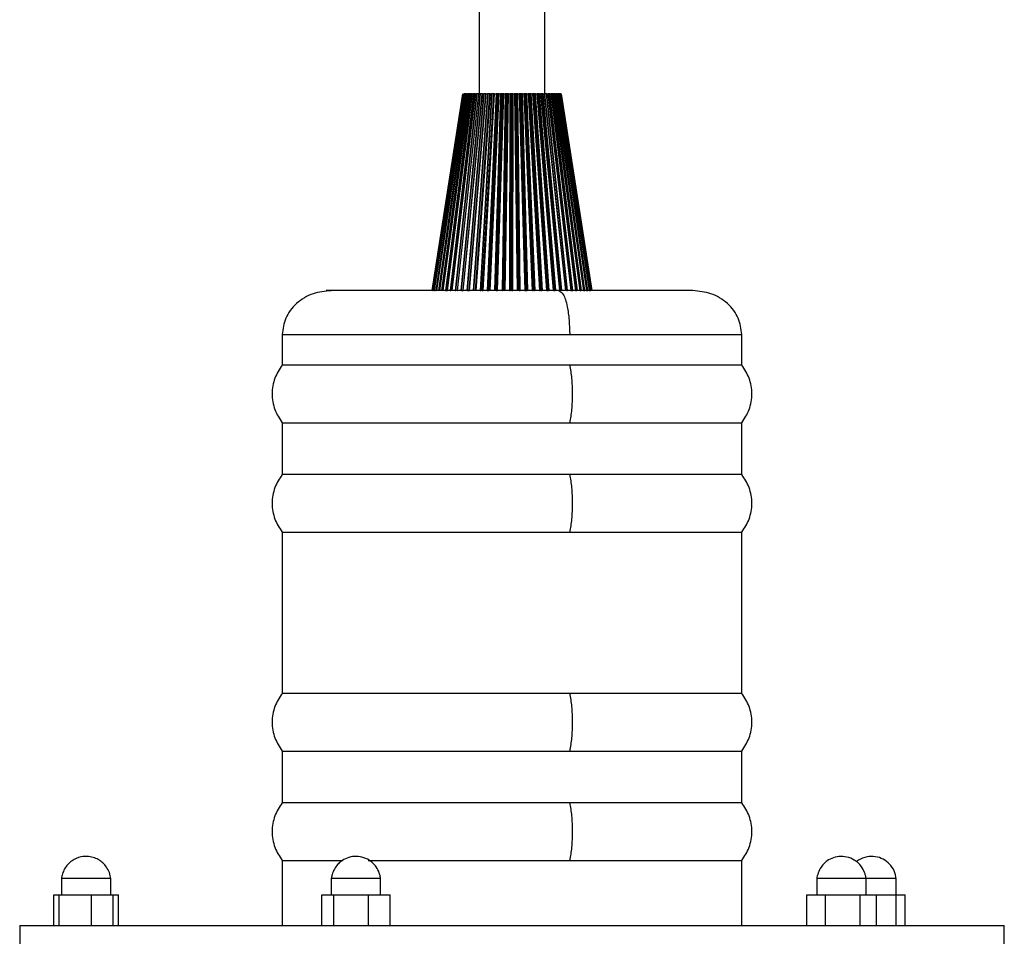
# Model space of a CAD drawing. Header units: millimetres. Extents: x 142 to 1148, y 353 to 845.
# Tile 29 of 139: x 730 to 739, y 368 to 376. Entities that reach past the tile are written whole.
import ezdxf

# ---------------------------------------------------------------- set-up
doc = ezdxf.new("R2010")
doc.units = ezdxf.units.MM

msp = doc.modelspace()

# ---------------------------------------------------------------- linework, layer by layer
at = {"color": 7, "linetype": 'Continuous', "lineweight": 25}
for p, q in [((735.0193, 375.5647), (735.0193, 516.8243)), ((734.4193, 516.1098), (734.4193, 375.5647)), ((734.2693, 375.5647), (733.9895, 373.7647)), ((733.9905, 373.7647), (734.2704, 375.5647)), ((734.2715, 375.5647), (733.994, 373.7647)), ((733.9978, 373.7647), (734.2754, 375.5647)), ((734.2777, 375.5647), (734.0051, 373.7647)), ((734.0095, 373.7647), (734.2821, 375.5647)), ((734.0116, 373.7647), (734.2843, 375.5647)), ((734.2879, 375.5647), (734.0226, 373.7647)), ((734.0274, 373.7647), (734.2926, 375.5647)), ((734.0318, 373.7647), (734.2973, 375.5647)), ((734.302, 375.5647), (734.0465, 373.7647)), ((734.0516, 373.7647), (734.307, 375.5647)), ((734.0582, 373.7647), (734.314, 375.5647)), ((734.3198, 375.5647), (734.0764, 373.7647)), ((734.0818, 373.7647), (734.3252, 375.5647)), ((734.0906, 373.7647), (734.3344, 375.5647)), ((734.3413, 375.5647), (734.1122, 373.7647)), ((734.1178, 373.7647), (734.3469, 375.5647)), ((734.1287, 373.7647), (734.3583, 375.5647)), ((734.3662, 375.5647), (734.1535, 373.7647)), ((734.1592, 373.7647), (734.372, 375.5647)), ((734.1719, 373.7647), (734.3852, 375.5647)), ((734.1721, 373.7647), (734.3855, 375.5647)), ((734.3944, 375.5647), (734.1999, 373.7647)), ((734.2057, 373.7647), (734.4002, 375.5647)), ((734.2197, 373.7647), (734.4148, 375.5647)), ((734.2206, 373.7647), (734.4157, 375.5647)), ((734.4254, 375.5647), (734.251, 373.7647)), ((734.2569, 373.7647), (734.4314, 375.5647)), ((734.2719, 373.7647), (734.4477, 375.5647)), ((734.2721, 373.7647), (734.4472, 375.5647)), ((734.2735, 373.7647), (734.4486, 375.5647)), ((734.2755, 375.5647), (734.2747, 375.5647)), ((734.2754, 375.5647), (734.2777, 375.5647)), ((734.2821, 375.5647), (734.2814, 375.5647)), ((734.2843, 375.5647), (734.2821, 375.5647)), ((734.2843, 375.5647), (734.2879, 375.5647)), ((734.2973, 375.5647), (734.2926, 375.5647)), ((734.2973, 375.5647), (734.302, 375.5647)), ((734.4591, 375.5647), (734.3064, 373.7647)), ((734.314, 375.5647), (734.307, 375.5647)), ((734.307, 375.5647), (734.307, 375.5647)), ((734.3123, 373.7647), (734.4651, 375.5647)), ((734.314, 375.5647), (734.3198, 375.5647)), ((734.3344, 375.5647), (734.3252, 375.5647)), ((734.3263, 373.7647), (734.4804, 375.5647)), ((734.3284, 373.7647), (734.482, 375.5647)), ((734.3304, 373.7647), (734.484, 375.5647)), ((734.3344, 375.5647), (734.3413, 375.5647)), ((734.3583, 375.5647), (734.3469, 375.5647)), ((734.3583, 375.5647), (734.3662, 375.5647)), ((734.4952, 375.5647), (734.3655, 373.7647)), ((734.3713, 373.7647), (734.5011, 375.5647)), ((734.3852, 375.5647), (734.372, 375.5647)), ((734.3843, 373.7647), (734.5153, 375.5647)), ((734.3855, 375.5647), (734.3944, 375.5647)), ((734.3884, 373.7647), (734.519, 375.5647)), ((734.3909, 373.7647), (734.5216, 375.5647)), ((734.4148, 375.5647), (734.4002, 375.5647)), ((734.4157, 375.5647), (734.4254, 375.5647)), ((734.5333, 375.5647), (734.4278, 373.7647)), ((734.4472, 375.5647), (734.4314, 375.5647)), ((734.4335, 373.7647), (734.5392, 375.5647)), ((734.4452, 373.7647), (734.5519, 375.5647)), ((734.4486, 375.5647), (734.4591, 375.5647)), ((734.4513, 373.7647), (734.5577, 375.5647)), ((734.454, 373.7647), (734.5607, 375.5647)), ((734.4544, 373.7647), (734.5609, 375.5647)), ((734.4804, 375.5647), (734.4651, 375.5647)), ((734.482, 375.5647), (734.4804, 375.5647)), ((734.484, 375.5647), (734.4952, 375.5647)), ((734.5731, 375.5647), (734.4927, 373.7647)), ((734.4983, 373.7647), (734.5788, 375.5647)), ((734.5153, 375.5647), (734.5011, 375.5647)), ((734.5087, 373.7647), (734.5901, 375.5647)), ((734.5175, 375.5647), (734.5153, 375.5647)), ((734.5166, 373.7647), (734.598, 375.5647)), ((734.5177, 373.7647), (734.5992, 375.5647)), ((734.5202, 373.7647), (734.6016, 375.5647)), ((734.5216, 375.5647), (734.5333, 375.5647)), ((734.5519, 375.5647), (734.5392, 375.5647)), ((734.5564, 375.5647), (734.5519, 375.5647)), ((734.6142, 375.5647), (734.5597, 373.7647)), ((734.5609, 375.5647), (734.5731, 375.5647)), ((734.5651, 373.7647), (734.6197, 375.5647)), ((734.5741, 373.7647), (734.6295, 375.5647)), ((734.5901, 375.5647), (734.5788, 375.5647)), ((734.5834, 373.7647), (734.6388, 375.5647)), ((734.5838, 373.7647), (734.6393, 375.5647)), ((734.5879, 373.7647), (734.6435, 375.5647)), ((734.598, 375.5647), (734.5901, 375.5647)), ((734.6016, 375.5647), (734.6142, 375.5647)), ((734.6295, 375.5647), (734.6197, 375.5647)), ((734.6563, 375.5647), (734.6281, 373.7647)), ((734.6388, 375.5647), (734.6295, 375.5647)), ((734.6333, 373.7647), (734.6615, 375.5647)), ((734.6393, 375.5647), (734.6388, 375.5647)), ((734.6408, 373.7647), (734.6697, 375.5647)), ((734.6435, 375.5647), (734.6563, 375.5647)), ((734.6502, 373.7647), (734.6792, 375.5647)), ((734.6522, 373.7647), (734.6814, 375.5647)), ((734.6568, 373.7647), (734.686, 375.5647)), ((734.6697, 375.5647), (734.6615, 375.5647)), ((734.6792, 375.5647), (734.6697, 375.5647)), ((734.6814, 375.5647), (734.6792, 375.5647)), ((734.686, 375.5647), (734.6989, 375.5647)), ((734.6989, 375.5647), (734.6974, 373.7647)), ((734.7022, 373.7647), (734.7039, 375.5647)), ((734.7103, 375.5647), (734.7039, 375.5647)), ((734.7081, 373.7647), (734.7103, 375.5647)), ((734.7199, 375.5647), (734.7103, 375.5647)), ((734.7177, 373.7647), (734.7199, 375.5647)), ((734.7238, 375.5647), (734.7199, 375.5647)), ((734.7213, 373.7647), (734.7238, 375.5647)), ((734.7262, 373.7647), (734.7288, 375.5647)), ((734.7288, 375.5647), (734.7418, 375.5647)), ((734.7418, 375.5647), (734.7668, 373.7647)), ((734.7713, 373.7647), (734.7464, 375.5647)), ((734.7511, 375.5647), (734.7464, 375.5647)), ((734.7756, 373.7647), (734.7511, 375.5647)), ((734.7607, 375.5647), (734.7511, 375.5647)), ((734.7852, 373.7647), (734.7607, 375.5647)), ((734.7662, 375.5647), (734.7607, 375.5647)), ((734.7903, 373.7647), (734.7662, 375.5647)), ((734.7715, 375.5647), (734.7844, 375.5647)), ((734.7955, 373.7647), (734.7715, 375.5647)), ((734.7844, 375.5647), (734.8359, 373.7647)), ((734.84, 373.7647), (734.7886, 375.5647)), ((734.7915, 375.5647), (734.7886, 375.5647)), ((734.8426, 373.7647), (734.7915, 375.5647)), ((734.801, 375.5647), (734.7915, 375.5647)), ((734.8522, 373.7647), (734.801, 375.5647)), ((734.8081, 375.5647), (734.801, 375.5647)), ((734.8586, 373.7647), (734.8081, 375.5647)), ((734.8642, 373.7647), (734.8138, 375.5647)), ((734.8138, 375.5647), (734.8264, 375.5647)), ((734.8264, 375.5647), (734.9038, 373.7647)), ((734.9075, 373.7647), (734.8302, 375.5647)), ((734.8313, 375.5647), (734.8302, 375.5647)), ((734.9085, 373.7647), (734.8313, 375.5647)), ((734.8406, 375.5647), (734.8313, 375.5647)), ((734.9179, 373.7647), (734.8406, 375.5647)), ((734.8493, 375.5647), (734.8406, 375.5647)), ((734.9257, 373.7647), (734.8493, 375.5647)), ((734.9316, 373.7647), (734.8551, 375.5647)), ((734.8551, 375.5647), (734.8675, 375.5647)), ((734.8675, 375.5647), (734.9701, 373.7647)), ((734.9734, 373.7647), (734.8708, 375.5647)), ((734.8791, 375.5647), (734.8708, 375.5647)), ((734.8791, 375.5647), (734.9818, 373.7647)), ((734.8892, 375.5647), (734.8791, 375.5647)), ((734.8892, 375.5647), (734.991, 373.7647)), ((734.997, 373.7647), (734.8953, 375.5647)), ((734.8953, 375.5647), (734.9072, 375.5647)), ((734.9072, 375.5647), (735.0342, 373.7647)), ((734.9074, 375.5647), (735.0345, 373.7647)), ((734.91, 375.5647), (735.0369, 373.7647)), ((734.9162, 375.5647), (734.9113, 375.5647)), ((734.9162, 375.5647), (735.0433, 373.7647)), ((734.9276, 375.5647), (734.9162, 375.5647)), ((734.9276, 375.5647), (735.0537, 373.7647)), ((735.0599, 373.7647), (734.9339, 375.5647)), ((734.9339, 375.5647), (734.9452, 375.5647)), ((734.9452, 375.5647), (735.0953, 373.7647)), ((734.9476, 375.5647), (735.0976, 373.7647)), ((734.9515, 375.5647), (734.9489, 375.5647)), ((734.9515, 375.5647), (735.1019, 373.7647)), ((734.9642, 375.5647), (734.9515, 375.5647)), ((734.9642, 375.5647), (735.1135, 373.7647)), ((735.1197, 373.7647), (734.9705, 375.5647)), ((734.9705, 375.5647), (734.9812, 375.5647)), ((734.9812, 375.5647), (735.1531, 373.7647)), ((734.983, 375.5647), (735.1549, 373.7647)), ((734.9847, 375.5647), (734.9833, 375.5647)), ((734.9847, 375.5647), (735.1571, 373.7647)), ((734.9985, 375.5647), (734.9847, 375.5647)), ((734.9985, 375.5647), (735.1696, 373.7647)), ((735.176, 373.7647), (735.0049, 375.5647)), ((735.0049, 375.5647), (735.0148, 375.5647)), ((735.0148, 375.5647), (735.207, 373.7647)), ((735.0155, 375.5647), (735.2082, 373.7647)), ((735.0161, 375.5647), (735.2082, 373.7647)), ((735.0303, 375.5647), (735.0161, 375.5647)), ((735.0303, 375.5647), (735.2217, 373.7647)), ((735.228, 373.7647), (735.0366, 375.5647)), ((735.0366, 375.5647), (735.0457, 375.5647)), ((735.0457, 375.5647), (735.2564, 373.7647)), ((735.0464, 375.5647), (735.257, 373.7647)), ((735.0593, 375.5647), (735.0464, 375.5647)), ((735.0593, 375.5647), (735.2693, 373.7647)), ((735.2755, 373.7647), (735.0655, 375.5647)), ((735.0655, 375.5647), (735.0737, 375.5647)), ((735.0737, 375.5647), (735.301, 373.7647)), ((735.0738, 375.5647), (735.3011, 373.7647)), ((735.0852, 375.5647), (735.0749, 375.5647)), ((735.0852, 375.5647), (735.3118, 373.7647)), ((735.3179, 373.7647), (735.0913, 375.5647)), ((735.0913, 375.5647), (735.0985, 375.5647)), ((735.0985, 375.5647), (735.3403, 373.7647)), ((735.1078, 375.5647), (735.0994, 375.5647)), ((735.1078, 375.5647), (735.349, 373.7647)), ((735.3549, 373.7647), (735.1137, 375.5647)), ((735.1137, 375.5647), (735.1198, 375.5647)), ((735.1198, 375.5647), (735.3739, 373.7647)), ((735.1268, 375.5647), (735.1198, 375.5647)), ((735.1268, 375.5647), (735.3805, 373.7647)), ((735.3862, 373.7647), (735.1325, 375.5647)), ((735.1325, 375.5647), (735.1375, 375.5647)), ((735.1375, 375.5647), (735.4017, 373.7647)), ((735.1422, 375.5647), (735.1375, 375.5647)), ((735.1422, 375.5647), (735.4061, 373.7647)), ((735.4114, 373.7647), (735.1476, 375.5647)), ((735.1476, 375.5647), (735.1514, 375.5647)), ((735.1514, 375.5647), (735.4233, 373.7647)), ((735.1538, 375.5647), (735.1514, 375.5647)), ((735.1538, 375.5647), (735.4253, 373.7647)), ((735.1548, 375.5647), (735.1538, 375.5647)), ((735.4303, 373.7647), (735.1588, 375.5647)), ((735.1588, 375.5647), (735.1614, 375.5647)), ((735.1614, 375.5647), (735.4385, 373.7647)), ((735.1624, 375.5647), (735.1614, 375.5647)), ((735.4429, 373.7647), (735.166, 375.5647)), ((735.166, 375.5647), (735.1674, 375.5647)), ((735.1674, 375.5647), (735.4471, 373.7647)), ((735.4488, 373.7647), (735.1692, 375.5647)), ((735.1693, 375.5647), (735.4492, 373.7647)), ((733.9967, 373.7647), (733.998, 373.7647)), ((734.0082, 373.7647), (734.0095, 373.7647)), ((734.1178, 373.7647), (734.1287, 373.7647)), ((734.2569, 373.7647), (734.2719, 373.7647)), ((734.3123, 373.7647), (734.3263, 373.7647)), ((734.3263, 373.7647), (734.3284, 373.7647)), ((734.4452, 373.7647), (734.4513, 373.7647)), ((734.4983, 373.7647), (734.5087, 373.7647)), ((734.5741, 373.7647), (734.5834, 373.7647)), ((734.5834, 373.7647), (734.5838, 373.7647)), ((734.7177, 373.7647), (734.7213, 373.7647)), ((734.7852, 373.7647), (734.7903, 373.7647)), ((734.84, 373.7647), (734.8426, 373.7647)), ((734.8426, 373.7647), (734.8522, 373.7647)), ((734.8522, 373.7647), (734.8586, 373.7647)), ((734.9179, 373.7647), (734.9257, 373.7647)), ((734.9818, 373.7647), (734.991, 373.7647)), ((735.0381, 373.7647), (735.0433, 373.7647)), ((735.0433, 373.7647), (735.0537, 373.7647)), ((735.1019, 373.7647), (735.1135, 373.7647)), ((735.257, 373.7647), (735.2693, 373.7647)), ((735.301, 373.7647), (735.3118, 373.7647)), ((735.3403, 373.7647), (735.349, 373.7647)), ((735.3739, 373.7647), (735.3805, 373.7647)), ((735.4017, 373.7647), (735.4061, 373.7647)), ((735.4233, 373.7647), (735.4253, 373.7647)), ((735.4382, 373.7647), (735.4399, 373.7647)), ((732.6193, 373.3647), (732.6193, 373.0847)), ((736.8193, 373.0847), (736.8193, 373.3647)), ((735.2467, 373.0847), (732.6193, 373.0847)), ((736.8193, 373.0847), (735.2467, 373.0847)), ((732.6193, 372.5579), (732.6193, 372.0847)), ((732.6194, 372.5579), (735.2467, 372.5579)), ((735.2467, 372.5579), (736.8193, 372.5579)), ((736.8193, 372.0847), (736.8193, 372.5579)), ((735.2467, 372.0847), (732.6193, 372.0847)), ((736.8193, 372.0847), (735.2467, 372.0847)), ((732.6193, 371.5579), (732.6193, 370.0847)), ((732.6194, 371.5579), (735.2467, 371.5579)), ((735.2467, 371.5579), (736.8193, 371.5579)), ((736.8193, 370.0847), (736.8193, 371.5579)), ((735.2467, 370.0847), (732.6193, 370.0847)), ((736.8193, 370.0847), (735.2467, 370.0847)), ((732.6193, 369.5579), (732.6193, 369.0847)), ((732.6194, 369.5579), (735.2467, 369.5579)), ((735.2467, 369.5579), (736.8193, 369.5579)), ((736.8193, 369.0847), (736.8193, 369.5579)), ((735.2467, 369.0847), (732.6193, 369.0847)), ((736.8193, 369.0847), (735.2467, 369.0847)), ((732.6193, 368.5579), (732.6193, 367.9647)), ((732.6194, 368.5579), (733.171, 368.5579)), ((733.4053, 368.5579), (735.2467, 368.5579)), ((735.2467, 368.5579), (736.8193, 368.5579)), ((736.8193, 367.9647), (736.8193, 368.5579)), ((730.6014, 368.3947), (730.6014, 368.2447)), ((731.0514, 368.2447), (731.0514, 368.3947)), ((733.0678, 368.3947), (733.0678, 368.2447)), ((733.0679, 368.3947), (733.5178, 368.3947)), ((733.5178, 368.2447), (733.5178, 368.3947)), ((737.5056, 368.3947), (737.5056, 368.2447)), ((737.5056, 368.3947), (737.9556, 368.3947)), ((737.9556, 368.2447), (737.9556, 368.3947)), ((737.9556, 368.3947), (738.2319, 368.3947)), ((738.2319, 368.2447), (738.2319, 368.3947)), ((730.5309, 368.2447), (730.5781, 368.2447)), ((730.5309, 367.9647), (730.5309, 368.2447)), ((730.5781, 368.2447), (730.8736, 368.2447)), ((730.5781, 368.2447), (730.5781, 367.9647)), ((730.8736, 368.2447), (730.8736, 367.9647)), ((730.8736, 368.2447), (731.122, 368.2447)), ((731.0748, 367.9647), (731.0748, 368.2447)), ((731.122, 367.9647), (731.122, 368.2447)), ((732.9796, 368.2447), (733.091, 368.2447)), ((732.9796, 367.9647), (732.9796, 368.2447)), ((733.091, 368.2447), (733.4043, 368.2447)), ((733.091, 367.9647), (733.091, 368.2447)), ((733.4043, 368.2447), (733.6061, 368.2447)), ((733.4043, 368.2447), (733.4043, 367.9647)), ((733.6061, 367.9647), (733.6061, 368.2447)), ((737.4134, 368.2447), (737.5842, 368.2447)), ((737.4134, 367.9647), (737.4134, 368.2447)), ((737.5842, 368.2447), (737.9015, 368.2447)), ((737.5842, 367.9647), (737.5842, 368.2447)), ((737.9015, 368.2447), (738.0479, 368.2447)), ((737.9015, 367.9647), (737.9015, 368.2447)), ((738.0479, 368.2447), (738.2297, 368.2447)), ((738.0479, 368.2447), (738.0479, 367.9647)), ((738.2297, 368.2447), (738.3143, 368.2447)), ((738.2297, 367.9647), (738.2297, 368.2447)), ((738.3143, 367.9647), (738.3143, 368.2447)), ((730.2193, 367.9647), (730.2193, 367.7647)), ((730.2193, 367.9647), (739.2193, 367.9647)), ((739.2193, 367.7647), (739.2193, 367.9647))]:
    msp.add_line(p, q, dxfattribs=at)
at = {"color": 8, "linetype": 'Continuous', "lineweight": 25}
for p, q in [((732.6193, 373.3647), (735.2467, 373.3647)), ((735.2467, 373.3647), (736.8193, 373.3647))]:
    msp.add_line(p, q, dxfattribs=at)
at = {"color": 7, "linetype": 'Continuous', "lineweight": 25}
for points, knots in [([(734.2926, 375.5647), (734.2924, 375.5647), (734.2918, 375.5647), (734.291, 375.5647), (734.2902, 375.5647), (734.2895, 375.5647), (734.2889, 375.5647), (734.2883, 375.5647), (734.288, 375.5647), (734.2879, 375.5647)], [0, 0, 0, 0, 0.131831, 0.263666, 0.394792, 0.525148, 0.654808, 0.783916, 1, 1, 1, 1]), ([(734.307, 375.5647), (734.3068, 375.5647), (734.3062, 375.5647), (734.3054, 375.5647), (734.3046, 375.5647), (734.3038, 375.5647), (734.3032, 375.5647), (734.3025, 375.5647), (734.3022, 375.5647), (734.302, 375.5647)], [0, 0, 0, 0, 0.131831, 0.263666, 0.394792, 0.525148, 0.654808, 0.783916, 1, 1, 1, 1]), ([(734.3252, 375.5647), (734.3249, 375.5647), (734.3244, 375.5647), (734.3235, 375.5647), (734.3227, 375.5647), (734.3219, 375.5647), (734.3212, 375.5647), (734.3205, 375.5647), (734.3201, 375.5647), (734.3198, 375.5647)], [0, 0, 0, 0, 0.131831, 0.263666, 0.394792, 0.525148, 0.654808, 0.783916, 1, 1, 1, 1]), ([(734.3469, 375.5647), (734.3466, 375.5647), (734.3461, 375.5647), (734.3453, 375.5647), (734.3444, 375.5647), (734.3436, 375.5647), (734.3429, 375.5647), (734.3421, 375.5647), (734.3416, 375.5647), (734.3413, 375.5647)], [0, 0, 0, 0, 0.131831, 0.263666, 0.394792, 0.525148, 0.654808, 0.783916, 1, 1, 1, 1]), ([(734.372, 375.5647), (734.3717, 375.5647), (734.3712, 375.5647), (734.3704, 375.5647), (734.3695, 375.5647), (734.3687, 375.5647), (734.3679, 375.5647), (734.3671, 375.5647), (734.3666, 375.5647), (734.3662, 375.5647)], [0, 0, 0, 0, 0.131831, 0.263666, 0.394792, 0.525148, 0.654808, 0.783916, 1, 1, 1, 1]), ([(734.3855, 375.5647), (734.3852, 375.5647), (734.3845, 375.5647), (734.3842, 375.5647), (734.3842, 375.5647), (734.3844, 375.5647), (734.3847, 375.5647), (734.385, 375.5647), (734.3852, 375.5647)], [0, 0, 0, 0, 0.242288, 0.484535, 0.604969, 0.725398, 0.845823, 1, 1, 1, 1]), ([(734.4002, 375.5647), (734.4, 375.5647), (734.3995, 375.5647), (734.3986, 375.5647), (734.3978, 375.5647), (734.397, 375.5647), (734.3962, 375.5647), (734.3953, 375.5647), (734.3947, 375.5647), (734.3944, 375.5647)], [0, 0, 0, 0, 0.131831, 0.263666, 0.394792, 0.525148, 0.654808, 0.783916, 1, 1, 1, 1]), ([(734.4157, 375.5647), (734.4153, 375.5647), (734.4146, 375.5647), (734.4142, 375.5647), (734.4141, 375.5647), (734.4141, 375.5647), (734.4144, 375.5647), (734.4147, 375.5647), (734.4148, 375.5647)], [0, 0, 0, 0, 0.242288, 0.484535, 0.604969, 0.725398, 0.845823, 1, 1, 1, 1]), ([(734.4314, 375.5647), (734.4311, 375.5647), (734.4306, 375.5647), (734.4298, 375.5647), (734.429, 375.5647), (734.4282, 375.5647), (734.4273, 375.5647), (734.4264, 375.5647), (734.4258, 375.5647), (734.4254, 375.5647)], [0, 0, 0, 0, 0.131831, 0.263666, 0.394792, 0.525148, 0.654808, 0.783916, 1, 1, 1, 1]), ([(734.4486, 375.5647), (734.4482, 375.5647), (734.4474, 375.5647), (734.4469, 375.5647), (734.4467, 375.5647), (734.4467, 375.5647), (734.4468, 375.5647), (734.447, 375.5647), (734.4472, 375.5647)], [0, 0, 0, 0, 0.242288, 0.484535, 0.604969, 0.725398, 0.845822, 1, 1, 1, 1]), ([(734.4651, 375.5647), (734.4649, 375.5647), (734.4644, 375.5647), (734.4636, 375.5647), (734.4628, 375.5647), (734.462, 375.5647), (734.4612, 375.5647), (734.4602, 375.5647), (734.4595, 375.5647), (734.4591, 375.5647)], [0, 0, 0, 0, 0.131831, 0.263666, 0.394792, 0.525148, 0.654808, 0.783916, 1, 1, 1, 1]), ([(734.484, 375.5647), (734.4836, 375.5647), (734.4827, 375.5647), (734.482, 375.5647), (734.4817, 375.5647), (734.4817, 375.5647), (734.4817, 375.5647), (734.4819, 375.5647), (734.482, 375.5647)], [0, 0, 0, 0, 0.242288, 0.484535, 0.604969, 0.725398, 0.845823, 1, 1, 1, 1]), ([(734.5011, 375.5647), (734.5009, 375.5647), (734.5005, 375.5647), (734.4998, 375.5647), (734.499, 375.5647), (734.4981, 375.5647), (734.4973, 375.5647), (734.4963, 375.5647), (734.4956, 375.5647), (734.4952, 375.5647)], [0, 0, 0, 0, 0.131831, 0.263666, 0.394792, 0.525148, 0.654808, 0.783916, 1, 1, 1, 1]), ([(734.5216, 375.5647), (734.5211, 375.5647), (734.5201, 375.5647), (734.5194, 375.5647), (734.519, 375.5647), (734.5188, 375.5647), (734.5188, 375.5647), (734.5189, 375.5647), (734.519, 375.5647)], [0, 0, 0, 0, 0.242288, 0.484535, 0.604969, 0.725398, 0.845823, 1, 1, 1, 1]), ([(734.5392, 375.5647), (734.539, 375.5647), (734.5386, 375.5647), (734.5379, 375.5647), (734.5371, 375.5647), (734.5363, 375.5647), (734.5355, 375.5647), (734.5345, 375.5647), (734.5338, 375.5647), (734.5333, 375.5647)], [0, 0, 0, 0, 0.131831, 0.263666, 0.394792, 0.525148, 0.654808, 0.783916, 1, 1, 1, 1]), ([(734.5609, 375.5647), (734.5604, 375.5647), (734.5594, 375.5647), (734.5585, 375.5647), (734.558, 375.5647), (734.5578, 375.5647), (734.5576, 375.5647), (734.5577, 375.5647), (734.5577, 375.5647)], [0, 0, 0, 0, 0.242288, 0.484535, 0.604969, 0.725398, 0.845823, 1, 1, 1, 1]), ([(734.5788, 375.5647), (734.5786, 375.5647), (734.5783, 375.5647), (734.5776, 375.5647), (734.5769, 375.5647), (734.5761, 375.5647), (734.5753, 375.5647), (734.5743, 375.5647), (734.5736, 375.5647), (734.5731, 375.5647)], [0, 0, 0, 0, 0.131831, 0.263666, 0.394792, 0.525148, 0.654808, 0.783916, 1, 1, 1, 1]), ([(734.6016, 375.5647), (734.6011, 375.5647), (734.6001, 375.5647), (734.5991, 375.5647), (734.5985, 375.5647), (734.5982, 375.5647), (734.598, 375.5647), (734.598, 375.5647), (734.598, 375.5647)], [0, 0, 0, 0, 0.242288, 0.484535, 0.604969, 0.725398, 0.845823, 1, 1, 1, 1]), ([(734.6197, 375.5647), (734.6196, 375.5647), (734.6193, 375.5647), (734.6187, 375.5647), (734.618, 375.5647), (734.6172, 375.5647), (734.6164, 375.5647), (734.6154, 375.5647), (734.6147, 375.5647), (734.6142, 375.5647)], [0, 0, 0, 0, 0.1318306, 0.2636656, 0.3947916, 0.5251482, 0.6548078, 0.7839162, 1, 1, 1, 1]), ([(734.6435, 375.5647), (734.6429, 375.5647), (734.6418, 375.5647), (734.6407, 375.5647), (734.6401, 375.5647), (734.6397, 375.5647), (734.6394, 375.5647), (734.6394, 375.5647), (734.6393, 375.5647)], [0, 0, 0, 0, 0.242288, 0.484535, 0.604969, 0.725398, 0.845823, 1, 1, 1, 1]), ([(734.6615, 375.5647), (734.6614, 375.5647), (734.6611, 375.5647), (734.6606, 375.5647), (734.66, 375.5647), (734.6593, 375.5647), (734.6585, 375.5647), (734.6575, 375.5647), (734.6568, 375.5647), (734.6563, 375.5647)], [0, 0, 0, 0, 0.131831, 0.263666, 0.394792, 0.525148, 0.654808, 0.783916, 1, 1, 1, 1]), ([(734.686, 375.5647), (734.6854, 375.5647), (734.6843, 375.5647), (734.6831, 375.5647), (734.6824, 375.5647), (734.6819, 375.5647), (734.6816, 375.5647), (734.6815, 375.5647), (734.6814, 375.5647)], [0, 0, 0, 0, 0.242288, 0.4845355, 0.6049692, 0.7253982, 0.8458226, 1, 1, 1, 1]), ([(734.7039, 375.5647), (734.7038, 375.5647), (734.7036, 375.5647), (734.7031, 375.5647), (734.7025, 375.5647), (734.7018, 375.5647), (734.7011, 375.5647), (734.7001, 375.5647), (734.6994, 375.5647), (734.6989, 375.5647)], [0, 0, 0, 0, 0.131831, 0.263666, 0.394792, 0.525148, 0.654808, 0.783916, 1, 1, 1, 1]), ([(734.7288, 375.5647), (734.7282, 375.5647), (734.7271, 375.5647), (734.7259, 375.5647), (734.725, 375.5647), (734.7245, 375.5647), (734.7241, 375.5647), (734.7239, 375.5647), (734.7238, 375.5647)], [0, 0, 0, 0, 0.242288, 0.484535, 0.604969, 0.725398, 0.845823, 1, 1, 1, 1]), ([(734.7464, 375.5647), (734.7463, 375.5647), (734.7461, 375.5647), (734.7457, 375.5647), (734.7452, 375.5647), (734.7446, 375.5647), (734.7439, 375.5647), (734.743, 375.5647), (734.7422, 375.5647), (734.7418, 375.5647)], [0, 0, 0, 0, 0.131831, 0.263666, 0.394792, 0.525148, 0.654808, 0.783916, 1, 1, 1, 1]), ([(734.7715, 375.5647), (734.7709, 375.5647), (734.7698, 375.5647), (734.7685, 375.5647), (734.7676, 375.5647), (734.7671, 375.5647), (734.7665, 375.5647), (734.7663, 375.5647), (734.7662, 375.5647)], [0, 0, 0, 0, 0.242288, 0.484535, 0.604969, 0.725398, 0.845823, 1, 1, 1, 1]), ([(734.7886, 375.5647), (734.7885, 375.5647), (734.7884, 375.5647), (734.7881, 375.5647), (734.7876, 375.5647), (734.7871, 375.5647), (734.7864, 375.5647), (734.7856, 375.5647), (734.7848, 375.5647), (734.7844, 375.5647)], [0, 0, 0, 0, 0.131831, 0.263666, 0.394792, 0.525148, 0.654808, 0.783916, 1, 1, 1, 1]), ([(734.8138, 375.5647), (734.8132, 375.5647), (734.8121, 375.5647), (734.8107, 375.5647), (734.8098, 375.5647), (734.8092, 375.5647), (734.8086, 375.5647), (734.8083, 375.5647), (734.8081, 375.5647)], [0, 0, 0, 0, 0.242288, 0.484535, 0.604969, 0.725398, 0.845823, 1, 1, 1, 1]), ([(734.8302, 375.5647), (734.8302, 375.5647), (734.8301, 375.5647), (734.8299, 375.5647), (734.8295, 375.5647), (734.829, 375.5647), (734.8284, 375.5647), (734.8276, 375.5647), (734.8269, 375.5647), (734.8264, 375.5647)], [0, 0, 0, 0, 0.131831, 0.263666, 0.394792, 0.525148, 0.654808, 0.783916, 1, 1, 1, 1]), ([(734.8551, 375.5647), (734.8546, 375.5647), (734.8535, 375.5647), (734.8521, 375.5647), (734.8511, 375.5647), (734.8504, 375.5647), (734.8498, 375.5647), (734.8494, 375.5647), (734.8493, 375.5647)], [0, 0, 0, 0, 0.242288, 0.484535, 0.604969, 0.725398, 0.845822, 1, 1, 1, 1]), ([(734.8708, 375.5647), (734.8708, 375.5647), (734.8708, 375.5647), (734.8706, 375.5647), (734.8703, 375.5647), (734.8699, 375.5647), (734.8694, 375.5647), (734.8686, 375.5647), (734.8679, 375.5647), (734.8675, 375.5647)], [0, 0, 0, 0, 0.131831, 0.263666, 0.394792, 0.525148, 0.654808, 0.783916, 1, 1, 1, 1]), ([(734.8953, 375.5647), (734.8948, 375.5647), (734.8937, 375.5647), (734.8923, 375.5647), (734.8913, 375.5647), (734.8905, 375.5647), (734.8898, 375.5647), (734.8894, 375.5647), (734.8892, 375.5647)], [0, 0, 0, 0, 0.242288, 0.484535, 0.604969, 0.725398, 0.845823, 1, 1, 1, 1]), ([(734.91, 375.5647), (734.9101, 375.5647), (734.9101, 375.5647), (734.91, 375.5647), (734.9098, 375.5647), (734.9094, 375.5647), (734.909, 375.5647), (734.9082, 375.5647), (734.9076, 375.5647), (734.9072, 375.5647)], [0, 0, 0, 0, 0.131831, 0.263666, 0.394792, 0.525148, 0.654808, 0.783916, 1, 1, 1, 1]), ([(734.9339, 375.5647), (734.9334, 375.5647), (734.9323, 375.5647), (734.9309, 375.5647), (734.9298, 375.5647), (734.9291, 375.5647), (734.9283, 375.5647), (734.9279, 375.5647), (734.9276, 375.5647)], [0, 0, 0, 0, 0.242288, 0.484535, 0.604969, 0.725398, 0.845823, 1, 1, 1, 1]), ([(734.9476, 375.5647), (734.9476, 375.5647), (734.9477, 375.5647), (734.9477, 375.5647), (734.9475, 375.5647), (734.9473, 375.5647), (734.9468, 375.5647), (734.9462, 375.5647), (734.9456, 375.5647), (734.9452, 375.5647)], [0, 0, 0, 0, 0.131831, 0.263666, 0.394792, 0.525148, 0.654808, 0.783916, 1, 1, 1, 1]), ([(734.9705, 375.5647), (734.97, 375.5647), (734.969, 375.5647), (734.9676, 375.5647), (734.9665, 375.5647), (734.9657, 375.5647), (734.9649, 375.5647), (734.9645, 375.5647), (734.9642, 375.5647)], [0, 0, 0, 0, 0.242288, 0.484535, 0.604969, 0.725398, 0.845823, 1, 1, 1, 1]), ([(734.983, 375.5647), (734.9831, 375.5647), (734.9832, 375.5647), (734.9833, 375.5647), (734.9832, 375.5647), (734.983, 375.5647), (734.9827, 375.5647), (734.9821, 375.5647), (734.9815, 375.5647), (734.9812, 375.5647)], [0, 0, 0, 0, 0.131831, 0.263666, 0.394792, 0.525148, 0.654808, 0.783916, 1, 1, 1, 1]), ([(735.0049, 375.5647), (735.0044, 375.5647), (735.0035, 375.5647), (735.0021, 375.5647), (735.001, 375.5647), (735.0002, 375.5647), (734.9993, 375.5647), (734.9988, 375.5647), (734.9985, 375.5647)], [0, 0, 0, 0, 0.242288, 0.484535, 0.604969, 0.725398, 0.845823, 1, 1, 1, 1]), ([(735.0161, 375.5647), (735.0162, 375.5647), (735.0164, 375.5647), (735.0165, 375.5647), (735.0165, 375.5647), (735.0164, 375.5647), (735.0161, 375.5647), (735.0156, 375.5647), (735.0151, 375.5647), (735.0148, 375.5647)], [0, 0, 0, 0, 0.131831, 0.263666, 0.394792, 0.525148, 0.654808, 0.783916, 1, 1, 1, 1]), ([(735.0366, 375.5647), (735.0362, 375.5647), (735.0353, 375.5647), (735.034, 375.5647), (735.0329, 375.5647), (735.032, 375.5647), (735.0312, 375.5647), (735.0306, 375.5647), (735.0303, 375.5647)], [0, 0, 0, 0, 0.242288, 0.484535, 0.604969, 0.725398, 0.845823, 1, 1, 1, 1]), ([(735.0464, 375.5647), (735.0465, 375.5647), (735.0468, 375.5647), (735.047, 375.5647), (735.0471, 375.5647), (735.047, 375.5647), (735.0469, 375.5647), (735.0465, 375.5647), (735.046, 375.5647), (735.0457, 375.5647)], [0, 0, 0, 0, 0.131831, 0.263666, 0.394792, 0.525148, 0.654808, 0.783916, 1, 1, 1, 1]), ([(735.0655, 375.5647), (735.0651, 375.5647), (735.0643, 375.5647), (735.063, 375.5647), (735.0619, 375.5647), (735.0611, 375.5647), (735.0602, 375.5647), (735.0596, 375.5647), (735.0593, 375.5647)], [0, 0, 0, 0, 0.242288, 0.4845355, 0.6049692, 0.7253982, 0.8458226, 1, 1, 1, 1]), ([(735.0738, 375.5647), (735.074, 375.5647), (735.0743, 375.5647), (735.0746, 375.5647), (735.0747, 375.5647), (735.0748, 375.5647), (735.0746, 375.5647), (735.0744, 375.5647), (735.0739, 375.5647), (735.0737, 375.5647)], [0, 0, 0, 0, 0.131831, 0.263666, 0.394792, 0.525148, 0.654808, 0.783916, 1, 1, 1, 1]), ([(735.0913, 375.5647), (735.0909, 375.5647), (735.0902, 375.5647), (735.0889, 375.5647), (735.0879, 375.5647), (735.087, 375.5647), (735.0861, 375.5647), (735.0855, 375.5647), (735.0852, 375.5647)], [0, 0, 0, 0, 0.242288, 0.484535, 0.604969, 0.725398, 0.845823, 1, 1, 1, 1]), ([(735.0985, 375.5647), (735.0986, 375.5647), (735.0989, 375.5647), (735.0991, 375.5647), (735.0993, 375.5647), (735.0992, 375.5647), (735.099, 375.5647), (735.0987, 375.5647), (735.0985, 375.5647)], [0, 0, 0, 0, 0.1518539, 0.3028914, 0.4530424, 0.6023907, 0.751104, 1, 1, 1, 1]), ([(735.1137, 375.5647), (735.1134, 375.5647), (735.1127, 375.5647), (735.1115, 375.5647), (735.1105, 375.5647), (735.1096, 375.5647), (735.1087, 375.5647), (735.1081, 375.5647), (735.1078, 375.5647)], [0, 0, 0, 0, 0.242288, 0.484535, 0.604969, 0.725398, 0.845823, 1, 1, 1, 1]), ([(735.1193, 375.5647), (735.1195, 375.5647), (735.1198, 375.5647), (735.1201, 375.5647), (735.1203, 375.5647), (735.1203, 375.5647), (735.1202, 375.5647), (735.12, 375.5647), (735.1198, 375.5647)], [0, 0, 0, 0, 0.151854, 0.302891, 0.453042, 0.602391, 0.751104, 1, 1, 1, 1]), ([(735.1325, 375.5647), (735.1322, 375.5647), (735.1317, 375.5647), (735.1305, 375.5647), (735.1295, 375.5647), (735.1287, 375.5647), (735.1278, 375.5647), (735.1272, 375.5647), (735.1268, 375.5647)], [0, 0, 0, 0, 0.242288, 0.484535, 0.604969, 0.725398, 0.845823, 1, 1, 1, 1]), ([(735.1476, 375.5647), (735.1474, 375.5647), (735.1469, 375.5647), (735.1459, 375.5647), (735.1449, 375.5647), (735.1441, 375.5647), (735.1432, 375.5647), (735.1426, 375.5647), (735.1422, 375.5647)], [0, 0, 0, 0, 0.242288, 0.484535, 0.604969, 0.725398, 0.845823, 1, 1, 1, 1]), ([(735.1588, 375.5647), (735.1586, 375.5647), (735.1583, 375.5647), (735.1573, 375.5647), (735.1566, 375.5647), (735.1564, 375.5647)], [0, 0, 0, 0, 0.400496, 0.800926, 1, 1, 1, 1]), ([(735.166, 375.5647), (735.1659, 375.5647), (735.1656, 375.5647), (735.1648, 375.5647), (735.1641, 375.5647), (735.1639, 375.5647)], [0, 0, 0, 0, 0.400496, 0.800926, 1, 1, 1, 1]), ([(735.1692, 375.5647), (735.1691, 375.5647), (735.169, 375.5647), (735.1682, 375.5647), (735.1676, 375.5647), (735.1674, 375.5647), (735.1674, 375.5647)], [0, 0, 0, 0, 0.396721, 0.793376, 0.990573, 1, 1, 1, 1]), ([(733.0665, 373.7647), (733.01, 373.7592), (732.8923, 373.7476), (732.7415, 373.6536), (732.638, 373.516), (732.6255, 373.4146), (732.6194, 373.3647)], [0, 0, 0, 0, 0.234208, 0.488549, 0.748761, 1, 1, 1, 1]), ([(735.1463, 373.7647), (735.0725, 373.7647), (734.9153, 373.7647), (734.6573, 373.7647), (734.3692, 373.7647), (734.1172, 373.7647), (733.9122, 373.7647), (733.7003, 373.7647), (733.4516, 373.7647), (733.2123, 373.7647), (733.058, 373.7647), (732.9978, 373.7647), (733.0438, 373.7647), (733.0665, 373.7647)], [0, 0, 0, 0, 0.064676, 0.137849, 0.220299, 0.312482, 0.362278, 0.414407, 0.524808, 0.641805, 0.762404, 0.883002, 1, 1, 1, 1]), ([(734.0051, 373.7647), (734.0052, 373.7647), (734.0055, 373.7647), (734.006, 373.7647), (734.0062, 373.7647)], [0, 0, 0, 0, 0.669087, 1, 1, 1, 1]), ([(734.0226, 373.7647), (734.0228, 373.7647), (734.0232, 373.7647), (734.0239, 373.7647), (734.0245, 373.7647), (734.0253, 373.7647), (734.0262, 373.7647), (734.0269, 373.7647), (734.0274, 373.7647)], [0, 0, 0, 0, 0.264125, 0.394754, 0.525379, 0.655999, 0.786613, 1, 1, 1, 1]), ([(734.0915, 373.7647), (734.0912, 373.7647), (734.0906, 373.7647), (734.09, 373.7647), (734.0899, 373.7647), (734.09, 373.7647), (734.0903, 373.7647), (734.0906, 373.7647)], [0, 0, 0, 0, 0.250768, 0.37482, 0.622887, 0.745233, 1, 1, 1, 1]), ([(734.1122, 373.7647), (734.1126, 373.7647), (734.1131, 373.7647), (734.1141, 373.7647), (734.1148, 373.7647), (734.1156, 373.7647), (734.1166, 373.7647), (734.1173, 373.7647), (734.1178, 373.7647)], [0, 0, 0, 0, 0.264125, 0.394754, 0.525379, 0.655999, 0.786613, 1, 1, 1, 1]), ([(734.1291, 373.7647), (734.1287, 373.7647), (734.1282, 373.7647), (734.1278, 373.7647), (734.1277, 373.7647), (734.128, 373.7647), (734.1284, 373.7647), (734.1287, 373.7647)], [0, 0, 0, 0, 0.250768, 0.37482, 0.622887, 0.745233, 1, 1, 1, 1]), ([(734.1535, 373.7647), (734.1539, 373.7647), (734.1545, 373.7647), (734.1555, 373.7647), (734.1563, 373.7647), (734.1571, 373.7647), (734.1581, 373.7647), (734.1588, 373.7647), (734.1592, 373.7647)], [0, 0, 0, 0, 0.264125, 0.394754, 0.525379, 0.655999, 0.786613, 1, 1, 1, 1]), ([(734.1999, 373.7647), (734.2003, 373.7647), (734.201, 373.7647), (734.202, 373.7647), (734.2028, 373.7647), (734.2037, 373.7647), (734.2047, 373.7647), (734.2053, 373.7647), (734.2057, 373.7647)], [0, 0, 0, 0, 0.264125, 0.394754, 0.525379, 0.655998, 0.786613, 1, 1, 1, 1]), ([(734.2197, 373.7647), (734.2195, 373.7647), (734.2191, 373.7647), (734.2189, 373.7647), (734.2191, 373.7647), (734.2196, 373.7647), (734.2202, 373.7647), (734.2206, 373.7647)], [0, 0, 0, 0, 0.250768, 0.374819, 0.622887, 0.745233, 1, 1, 1, 1]), ([(734.3284, 373.7647), (734.3283, 373.7647), (734.3281, 373.7647), (734.3282, 373.7647), (734.3285, 373.7647), (734.3293, 373.7647), (734.33, 373.7647), (734.3304, 373.7647)], [0, 0, 0, 0, 0.250768, 0.37482, 0.622887, 0.745233, 1, 1, 1, 1]), ([(734.4278, 373.7647), (734.4283, 373.7647), (734.4291, 373.7647), (734.4302, 373.7647), (734.431, 373.7647), (734.4318, 373.7647), (734.4327, 373.7647), (734.4332, 373.7647), (734.4335, 373.7647)], [0, 0, 0, 0, 0.264125, 0.394754, 0.525379, 0.655999, 0.786613, 1, 1, 1, 1]), ([(734.4513, 373.7647), (734.4512, 373.7647), (734.4512, 373.7647), (734.4516, 373.7647), (734.4521, 373.7647), (734.4531, 373.7647), (734.4539, 373.7647), (734.4544, 373.7647)], [0, 0, 0, 0, 0.250768, 0.374819, 0.622887, 0.745233, 1, 1, 1, 1]), ([(734.4927, 373.7647), (734.4932, 373.7647), (734.4941, 373.7647), (734.4952, 373.7647), (734.496, 373.7647), (734.4967, 373.7647), (734.4975, 373.7647), (734.498, 373.7647), (734.4983, 373.7647)], [0, 0, 0, 0, 0.264125, 0.394754, 0.525379, 0.655998, 0.786613, 1, 1, 1, 1]), ([(734.5838, 373.7647), (734.5839, 373.7647), (734.584, 373.7647), (734.5846, 373.7647), (734.5854, 373.7647), (734.5865, 373.7647), (734.5873, 373.7647), (734.5879, 373.7647)], [0, 0, 0, 0, 0.250768, 0.374819, 0.622887, 0.745233, 1, 1, 1, 1]), ([(734.6281, 373.7647), (734.6287, 373.7647), (734.6295, 373.7647), (734.6306, 373.7647), (734.6313, 373.7647), (734.632, 373.7647), (734.6327, 373.7647), (734.633, 373.7647), (734.6333, 373.7647)], [0, 0, 0, 0, 0.264125, 0.394754, 0.525379, 0.655998, 0.786613, 1, 1, 1, 1]), ([(734.6974, 373.7647), (734.6979, 373.7647), (734.6988, 373.7647), (734.6998, 373.7647), (734.7005, 373.7647), (734.7011, 373.7647), (734.7018, 373.7647), (734.702, 373.7647), (734.7022, 373.7647)], [0, 0, 0, 0, 0.264125, 0.394754, 0.525379, 0.655998, 0.786613, 1, 1, 1, 1]), ([(734.7213, 373.7647), (734.7214, 373.7647), (734.7217, 373.7647), (734.7226, 373.7647), (734.7234, 373.7647), (734.7247, 373.7647), (734.7256, 373.7647), (734.7262, 373.7647)], [0, 0, 0, 0, 0.250768, 0.374819, 0.622887, 0.745233, 1, 1, 1, 1]), ([(734.7903, 373.7647), (734.7905, 373.7647), (734.7908, 373.7647), (734.7918, 373.7647), (734.7927, 373.7647), (734.7941, 373.7647), (734.795, 373.7647), (734.7955, 373.7647)], [0, 0, 0, 0, 0.250768, 0.37482, 0.622887, 0.745233, 1, 1, 1, 1]), ([(734.8359, 373.7647), (734.8361, 373.7647), (734.8367, 373.7647), (734.8374, 373.7647), (734.8381, 373.7647), (734.8387, 373.7647), (734.8392, 373.7647), (734.8397, 373.7647), (734.8399, 373.7647), (734.84, 373.7647)], [0, 0, 0, 0, 0.130513, 0.260922, 0.391328, 0.521729, 0.652126, 0.782518, 1, 1, 1, 1]), ([(734.9038, 373.7647), (734.9044, 373.7647), (734.9051, 373.7647), (734.906, 373.7647), (734.9066, 373.7647), (734.907, 373.7647), (734.9074, 373.7647), (734.9075, 373.7647), (734.9075, 373.7647)], [0, 0, 0, 0, 0.264125, 0.394754, 0.525379, 0.655999, 0.786613, 1, 1, 1, 1]), ([(734.9701, 373.7647), (734.9704, 373.7647), (734.9709, 373.7647), (734.9716, 373.7647), (734.9722, 373.7647), (734.9727, 373.7647), (734.973, 373.7647), (734.9734, 373.7647), (734.9734, 373.7647), (734.9734, 373.7647)], [0, 0, 0, 0, 0.130513, 0.260922, 0.391328, 0.521729, 0.652126, 0.782518, 1, 1, 1, 1]), ([(735.1463, 373.7647), (735.1605, 373.7577), (735.1901, 373.743), (735.2238, 373.6348), (735.2434, 373.5002), (735.2457, 373.4087), (735.2467, 373.3647)], [0, 0, 0, 0, 0.270261, 0.562429, 0.789736, 1, 1, 1, 1]), ([(736.3722, 373.7647), (736.3338, 373.7647), (736.26, 373.7647), (736.0632, 373.7647), (735.839, 373.7647), (735.6028, 373.7647), (735.3726, 373.7647), (735.2186, 373.7647), (735.1463, 373.7647)], [0, 0, 0, 0, 0.210421, 0.404419, 0.580116, 0.737264, 0.876729, 1, 1, 1, 1]), ([(735.207, 373.7647), (735.2073, 373.7647), (735.2079, 373.7647), (735.2084, 373.7647), (735.2086, 373.7647), (735.2086, 373.7647), (735.2086, 373.7647), (735.2083, 373.7647), (735.2082, 373.7647)], [0, 0, 0, 0, 0.264125, 0.394754, 0.525379, 0.655999, 0.786613, 1, 1, 1, 1]), ([(735.2217, 373.7647), (735.2222, 373.7647), (735.223, 373.7647), (735.2244, 373.7647), (735.2255, 373.7647), (735.2266, 373.7647), (735.2274, 373.7647), (735.2278, 373.7647), (735.228, 373.7647)], [0, 0, 0, 0, 0.25052, 0.374449, 0.622271, 0.744496, 0.870259, 1, 1, 1, 1]), ([(735.2693, 373.7647), (735.2698, 373.7647), (735.2706, 373.7647), (735.272, 373.7647), (735.2731, 373.7647), (735.2744, 373.7647), (735.2751, 373.7647), (735.2755, 373.7647)], [0, 0, 0, 0, 0.250768, 0.374819, 0.622887, 0.745233, 1, 1, 1, 1]), ([(735.3805, 373.7647), (735.3811, 373.7647), (735.382, 373.7647), (735.3834, 373.7647), (735.3844, 373.7647), (735.385, 373.7647), (735.3852, 373.7647)], [0, 0, 0, 0, 0.336497, 0.502956, 0.835828, 1, 1, 1, 1]), ([(735.4061, 373.7647), (735.4066, 373.7647), (735.4075, 373.7647), (735.4088, 373.7647), (735.4098, 373.7647), (735.4108, 373.7647), (735.4112, 373.7647), (735.4114, 373.7647)], [0, 0, 0, 0, 0.250768, 0.374819, 0.622887, 0.745233, 1, 1, 1, 1]), ([(735.4253, 373.7647), (735.4259, 373.7647), (735.4268, 373.7647), (735.4281, 373.7647), (735.429, 373.7647), (735.4297, 373.7647), (735.4301, 373.7647), (735.4303, 373.7647), (735.4303, 373.7647)], [0, 0, 0, 0, 0.25052, 0.374449, 0.622271, 0.744496, 0.870259, 1, 1, 1, 1]), ([(736.8193, 373.3647), (736.8132, 373.4146), (736.8007, 373.516), (736.6972, 373.6536), (736.5464, 373.7476), (736.4286, 373.7592), (736.3722, 373.7647)], [0, 0, 0, 0, 0.251239, 0.511451, 0.765792, 1, 1, 1, 1]), ([(732.6193, 373.0847), (732.594, 373.0459), (732.5419, 372.9662), (732.5195, 372.8213), (732.5419, 372.6764), (732.594, 372.5966), (732.6193, 372.5579)], [0, 0, 0, 0, 0.242775, 0.5, 0.757225, 1, 1, 1, 1]), ([(735.2467, 373.0847), (735.2531, 373.0459), (735.2662, 372.9662), (735.2718, 372.8213), (735.2662, 372.6764), (735.2531, 372.5966), (735.2467, 372.5579)], [0, 0, 0, 0, 0.242775, 0.5, 0.757225, 1, 1, 1, 1]), ([(736.8193, 372.5579), (736.8446, 372.5966), (736.8967, 372.6764), (736.9192, 372.8213), (736.8967, 372.9662), (736.8446, 373.0459), (736.8193, 373.0847)], [0, 0, 0, 0, 0.2427751, 0.5, 0.7572249, 1, 1, 1, 1]), ([(732.6193, 372.0847), (732.594, 372.0459), (732.5419, 371.9662), (732.5195, 371.8213), (732.5419, 371.6764), (732.594, 371.5966), (732.6193, 371.5579)], [0, 0, 0, 0, 0.242775, 0.5, 0.757225, 1, 1, 1, 1]), ([(735.2467, 372.0847), (735.2531, 372.0459), (735.2662, 371.9662), (735.2718, 371.8213), (735.2662, 371.6764), (735.2531, 371.5966), (735.2467, 371.5579)], [0, 0, 0, 0, 0.242775, 0.5, 0.757225, 1, 1, 1, 1]), ([(736.8193, 371.5579), (736.8446, 371.5966), (736.8967, 371.6764), (736.9192, 371.8213), (736.8967, 371.9662), (736.8446, 372.0459), (736.8193, 372.0847)], [0, 0, 0, 0, 0.242775, 0.5, 0.757225, 1, 1, 1, 1]), ([(732.6193, 370.0847), (732.594, 370.0459), (732.5419, 369.9662), (732.5195, 369.8213), (732.5419, 369.6764), (732.594, 369.5966), (732.6193, 369.5579)], [0, 0, 0, 0, 0.242775, 0.5, 0.757225, 1, 1, 1, 1]), ([(735.2467, 370.0847), (735.2531, 370.0459), (735.2662, 369.9662), (735.2718, 369.8213), (735.2662, 369.6764), (735.2531, 369.5966), (735.2467, 369.5579)], [0, 0, 0, 0, 0.242775, 0.5, 0.757225, 1, 1, 1, 1]), ([(736.8193, 369.5579), (736.8446, 369.5966), (736.8967, 369.6764), (736.9192, 369.8213), (736.8967, 369.9662), (736.8446, 370.0459), (736.8193, 370.0847)], [0, 0, 0, 0, 0.242775, 0.5, 0.757225, 1, 1, 1, 1]), ([(732.6193, 369.0847), (732.594, 369.0459), (732.5419, 368.9662), (732.5195, 368.8213), (732.5419, 368.6764), (732.594, 368.5966), (732.6193, 368.5579)], [0, 0, 0, 0, 0.242775, 0.5, 0.757225, 1, 1, 1, 1]), ([(735.2467, 369.0847), (735.2531, 369.0459), (735.2662, 368.9662), (735.2718, 368.8213), (735.2662, 368.6764), (735.2531, 368.5966), (735.2467, 368.5579)], [0, 0, 0, 0, 0.242775, 0.5, 0.757225, 1, 1, 1, 1]), ([(736.8193, 368.5579), (736.8446, 368.5966), (736.8967, 368.6764), (736.9192, 368.8213), (736.8967, 368.9662), (736.8446, 369.0459), (736.8193, 369.0847)], [0, 0, 0, 0, 0.242775, 0.5, 0.757225, 1, 1, 1, 1]), ([(731.0519, 368.3903), (731.0486, 368.4092), (731.042, 368.4469), (731.0152, 368.4968), (730.9827, 368.5342), (730.946, 368.5622), (730.9025, 368.5837), (730.8448, 368.597), (730.7717, 368.5929), (730.7062, 368.5643), (730.6583, 368.5225), (730.6286, 368.4816), (730.6083, 368.4365), (730.6034, 368.4054), (730.601, 368.3903)], [0, 0, 0, 0, 0.087062, 0.173237, 0.249734, 0.308827, 0.380946, 0.4665, 0.572518, 0.70495, 0.780096, 0.856545, 0.930787, 1, 1, 1, 1]), ([(733.5173, 368.3949), (733.5166, 368.4005), (733.5148, 368.416), (733.5042, 368.4522), (733.482, 368.4965), (733.4487, 368.5345), (733.4055, 368.5673), (733.3495, 368.5914), (733.2787, 368.5978), (733.2123, 368.5833), (733.1607, 368.5548), (733.1226, 368.5194), (733.0946, 368.4798), (733.0748, 368.4352), (733.0707, 368.4069), (733.069, 368.3952)], [0, 0, 0, 0, 0.027132, 0.075579, 0.170905, 0.249171, 0.305861, 0.416146, 0.521869, 0.623841, 0.721525, 0.785159, 0.861989, 0.943054, 1, 1, 1, 1]), ([(737.9551, 368.3949), (737.9547, 368.3986), (737.9534, 368.4113), (737.9445, 368.4444), (737.9248, 368.488), (737.8949, 368.5261), (737.8544, 368.5604), (737.7996, 368.5881), (737.727, 368.5986), (737.6581, 368.5863), (737.6049, 368.5591), (737.5654, 368.5251), (737.5346, 368.484), (737.5157, 368.4399), (737.5076, 368.4091), (737.5064, 368.398), (737.5061, 368.3951)], [0, 0, 0, 0, 0.0189931, 0.0643891, 0.1554678, 0.2321164, 0.2862759, 0.3943082, 0.5064776, 0.6126546, 0.707768, 0.7713368, 0.8536255, 0.9421966, 0.9848652, 1, 1, 1, 1]), ([(738.2323, 368.3911), (738.2275, 368.4152), (738.2178, 368.4643), (738.1741, 368.5268), (738.1135, 368.5728), (738.0408, 368.5966), (737.9613, 368.5943), (737.9019, 368.5738), (737.8748, 368.551), (737.8694, 368.5464)], [0, 0, 0, 0, 0.152514, 0.310756, 0.463675, 0.622058, 0.778967, 0.955802, 1, 1, 1, 1]), ([(730.6026, 368.3947), (730.6022, 368.3947), (730.598, 368.3947), (730.6143, 368.3947), (730.6516, 368.3947), (730.6965, 368.3947), (730.7353, 368.3947), (730.7765, 368.3947), (730.8297, 368.3947), (730.8687, 368.3947), (730.8829, 368.3947)], [0, 0, 0, 0, 0.019784, 0.204127, 0.388481, 0.572837, 0.618312, 0.709497, 0.893853, 1, 1, 1, 1]), ([(730.8829, 368.3947), (730.9068, 368.3947), (730.9546, 368.3947), (731.0096, 368.3947), (731.0453, 368.3947), (731.0486, 368.3947), (731.0502, 368.3947)], [0, 0, 0, 0, 0.2568897, 0.5137794, 0.7706698, 1, 1, 1, 1])]:
    msp.add_open_spline(points, degree=3, knots=knots, dxfattribs=at)

doc.saveas('drawing.dxf')
